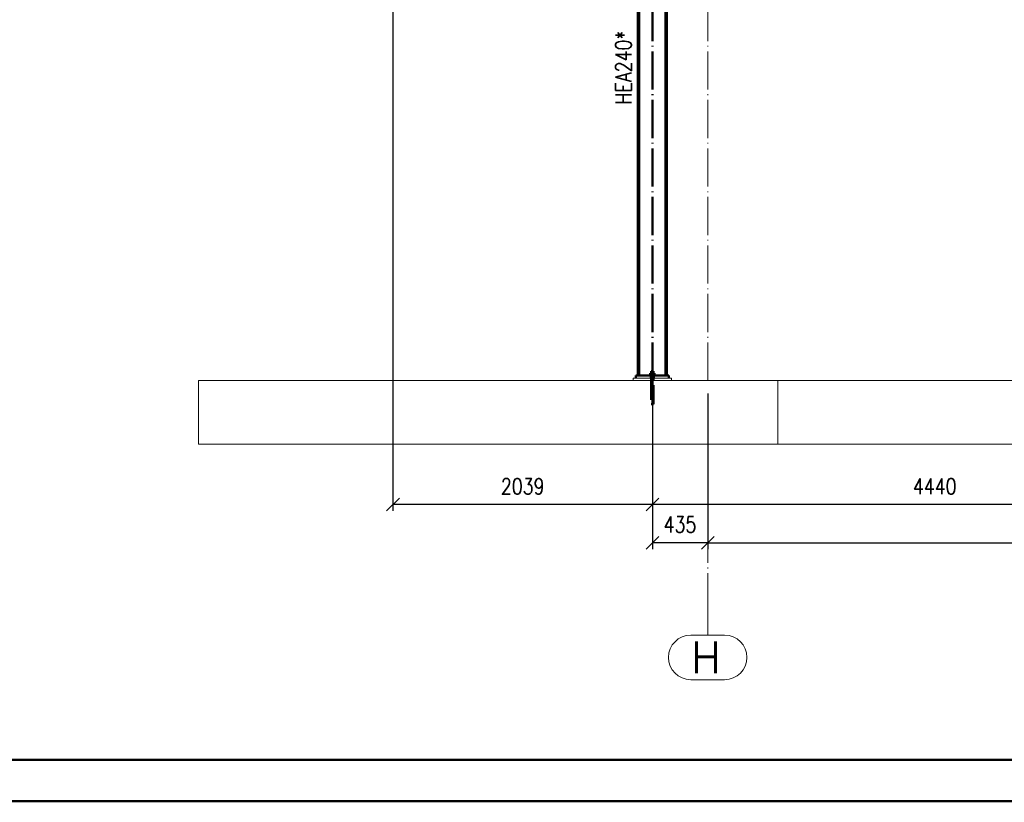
# Paper-space layout 'Layout1' of a CAD drawing. Extents: x -2 to 1380, y -36 to 422.
# Tile 11 of 54: x 331 to 486, y 0 to 123. Entities that reach past the tile are written whole.
import ezdxf
from ezdxf.enums import TextEntityAlignment as Align

# ---------------------------------------------------------------- set-up
doc = ezdxf.new("R2010")
doc.units = 0
for name, pattern in [('ACAD_ISO02W100', [15, 12, -3]), ('ACAD_ISO04W100', [30.5, 24, -3, 0.5, -3]), ('HP_01_CER_B', [8, 5, -1, 1, -1])]:
    doc.linetypes.add(name, pattern=pattern)
doc.layers.get('0').update_dxf_attribs({"linetype": 'CONTINUOUS'})
doc.layers.get('DEFPOINTS').update_dxf_attribs({"color": 132, "linetype": 'CONTINUOUS'})
doc.layers.add('RAMECEK_HP', color=251, linetype='CONTINUOUS')
for name, color, linetype, lineweight in [('SS_1.ET-HALA_TaO-PODLAHA', 9, 'CONTINUOUS', 13), ('SS_1.ET-HALA_TaO-RASTR', 7, 'HP_01_CER_B', 13), ('SS_2.ET-HALA_TaO-PODLITI', 9, 'CONTINUOUS', 13), ('SS_2.ET-HALA_TaO-PRISTAVBA-SLOUP', 122, 'CONTINUOUS', 50), ('SS_KOTY', 3, 'CONTINUOUS', 25), ('SS_POPIS_PROFILU_S355', 2, 'CONTINUOUS', 35)]:
    doc.layers.add(name, color=color, linetype=linetype, lineweight=lineweight)
doc.styles.add('ROMANS', font='romans.shx', dxfattribs={"width": 0.8})
doc.styles.add('romans.shx', font='romans.shx', dxfattribs={"height": 5})
doc.dimstyles.new('A-1_(2.5)_50AS', dxfattribs={"dimtxt": 2.5, "dimasz": 2, "dimexe": 1, "dimexo": 2, "dimgap": 0, "dimtad": 0, "dimdec": 1, "dimlfac": 50, "dimrnd": 1, "dimtxsty": 'ROMANS', "dimblk1": 'OBLIQUE', "dimblk2": 'OBLIQUE', "dimsah": 1, "dimcen": 2, "dimclrd": 256, "dimclre": 256, "dimclrt": 256, "dimadec": 1, "dimazin": 2, "dimtfac": 0.714286, "dimtdec": 1, "dimtmove": 0, "dimatfit": 3, "dimldrblk": 'OPEN', "dimfxl": 1, "dimtvp": 1.142857, "dimtfill": 1, "dimtolj": 1, "dimlwd": -1, "dimlwe": -1, "dimarcsym": 0})

# ---------------------------------------------------------------- blocks, each defined once
blk = doc.blocks.new('*U6')
at = {"layer": 'RAMECEK_HP', "lineweight": 35, "const_width": 0.35}
for points in [[(0, 420), (0, 0), (1188, 0), (1188, 420)], [(6.5, 413.5), (6.5, 6.5), (1181.5, 6.5), (1181.5, 413.5)]]:
    blk.add_lwpolyline(points, close=True, dxfattribs=at)
at = {"layer": 'DEFPOINTS', "style": 'ROMANS', "width": 0.8}
blk.add_attdef('TISK', text='', height=10, dxfattribs=at).set_placement((1188, -33), align=Align.RIGHT)
blk = doc.blocks.new('_Oblique')
at = {"color": 0, "linetype": 'ByBlock', "lineweight": -2}
blk.add_line((-0.5, -0.5), (0.5, 0.5), dxfattribs=at)
blk = doc.blocks.new('*D33')
at = {"layer": 'DEFPOINTS', "color": 0, "transparency": 16777216}
for p in [(430.83, 66.09, -268691.5), (519.63, 66.09, -268692.9), (430.83, 46.62)]:
    blk.add_point(p, dxfattribs=at)
at = {"layer": 'SS_KOTY', "transparency": 16777216}
for p, q in [((430.83, 64.09), (430.83, 45.62)), ((519.63, 64.09), (519.63, 45.62)), ((519.63, 46.62), (430.83, 46.62))]:
    blk.add_line(p, q, dxfattribs=at)
at = {"layer": 'SS_KOTY', "transparency": 16777216, "xscale": 2, "yscale": 2, "zscale": 2, "rotation": 180}
blk.add_blockref('_Oblique', (430.83, 46.62), dxfattribs=at)
at = {"layer": 'SS_KOTY', "transparency": 16777216, "xscale": 2, "yscale": 2, "zscale": 2}
blk.add_blockref('_Oblique', (519.63, 46.62), dxfattribs=at)
at = {"layer": 'SS_KOTY', "transparency": 16777216, "insert": (475.23, 49.48), "char_height": 2.5, "attachment_point": 5, "style": 'ROMANS', "bg_fill": 3, "box_fill_scale": 1.1, "bg_fill_color": 256, "bg_fill_true_color": 13158600, "bg_fill_transparency": 0}
blk.add_mtext('\\A1;4440', dxfattribs=at)
blk = doc.blocks.new('_OPEN')
at = {"color": 0, "linetype": 'ByBlock'}
for p, q in [((-1, 0.167), (0, 0)), ((0, 0), (-1, -0.167)), ((0, 0), (-1, 0))]:
    blk.add_line(p, q, dxfattribs=at)
blk = doc.blocks.new('*D34')
at = {"layer": 'DEFPOINTS', "color": 0, "transparency": 16777216}
for p in [(430.83, 66.09, -268691.5), (439.53, 66.09), (430.83, 40.62)]:
    blk.add_point(p, dxfattribs=at)
at = {"layer": 'SS_KOTY', "transparency": 16777216}
for p, q in [((430.83, 64.09), (430.83, 39.62)), ((439.53, 64.09), (439.53, 39.62)), ((439.53, 40.62), (430.83, 40.62))]:
    blk.add_line(p, q, dxfattribs=at)
at = {"layer": 'SS_KOTY', "transparency": 16777216, "xscale": 2, "yscale": 2, "zscale": 2, "rotation": 180}
blk.add_blockref('_Oblique', (430.83, 40.62), dxfattribs=at)
at = {"layer": 'SS_KOTY', "transparency": 16777216, "xscale": 2, "yscale": 2, "zscale": 2}
blk.add_blockref('_Oblique', (439.53, 40.62), dxfattribs=at)
at = {"layer": 'SS_KOTY', "transparency": 16777216, "insert": (435.18, 43.48), "char_height": 2.5, "attachment_point": 5, "style": 'ROMANS', "bg_fill": 3, "box_fill_scale": 1.1, "bg_fill_color": 256, "bg_fill_true_color": 13158600, "bg_fill_transparency": 0}
blk.add_mtext('\\A1;435', dxfattribs=at)
blk = doc.blocks.new('*D35')
at = {"layer": 'DEFPOINTS', "color": 0, "transparency": 16777216}
for p in [(390.05, 131.99, -268691.5), (430.83, 66.09, -268691.5), (390.05, 46.62)]:
    blk.add_point(p, dxfattribs=at)
at = {"layer": 'SS_KOTY', "transparency": 16777216}
for p, q in [((390.05, 129.99), (390.05, 45.62)), ((430.83, 64.09), (430.83, 45.62)), ((430.83, 46.62), (390.05, 46.62))]:
    blk.add_line(p, q, dxfattribs=at)
at = {"layer": 'SS_KOTY', "transparency": 16777216, "xscale": 2, "yscale": 2, "zscale": 2, "rotation": 180}
blk.add_blockref('_Oblique', (390.05, 46.62), dxfattribs=at)
at = {"layer": 'SS_KOTY', "transparency": 16777216, "xscale": 2, "yscale": 2, "zscale": 2}
blk.add_blockref('_Oblique', (430.83, 46.62), dxfattribs=at)
at = {"layer": 'SS_KOTY', "transparency": 16777216, "insert": (410.44, 49.48), "char_height": 2.5, "attachment_point": 5, "style": 'ROMANS', "bg_fill": 3, "box_fill_scale": 1.1, "bg_fill_color": 256, "bg_fill_true_color": 13158600, "bg_fill_transparency": 0}
blk.add_mtext('\\A1;2039', dxfattribs=at)
blk = doc.blocks.new('*D36')
at = {"layer": 'DEFPOINTS', "color": 0, "transparency": 16777216}
for p in [(439.53, 66.09), (591.63, 66.09), (591.63, 40.62)]:
    blk.add_point(p, dxfattribs=at)
at = {"layer": 'SS_KOTY', "transparency": 16777216}
for p, q in [((439.53, 64.09), (439.53, 39.62)), ((591.63, 64.09), (591.63, 39.62)), ((439.53, 40.62), (591.63, 40.62))]:
    blk.add_line(p, q, dxfattribs=at)
at = {"layer": 'SS_KOTY', "transparency": 16777216, "xscale": 2, "yscale": 2, "zscale": 2, "rotation": 180}
blk.add_blockref('_Oblique', (439.53, 40.62), dxfattribs=at)
at = {"layer": 'SS_KOTY', "transparency": 16777216, "xscale": 2, "yscale": 2, "zscale": 2}
blk.add_blockref('_Oblique', (591.63, 40.62), dxfattribs=at)
at = {"layer": 'SS_KOTY', "transparency": 16777216, "insert": (515.58, 43.48), "char_height": 2.5, "attachment_point": 5, "style": 'ROMANS', "bg_fill": 3, "box_fill_scale": 1.1, "bg_fill_color": 256, "bg_fill_true_color": 13158600, "bg_fill_transparency": 0}
blk.add_mtext('\\A1;7605', dxfattribs=at)

psp = doc.layouts.get("Layout1")

# ---------------------------------------------------------------- linework, layer by layer
at = {"layer": 'SS_1.ET-HALA_TaO-PODLAHA', "ltscale": 0.25}
psp.add_line((359.4729, 66.0939), (359.4729, 56.0939), dxfattribs=at)
at = {"layer": 'SS_1.ET-HALA_TaO-RASTR', "linetype": 'ACAD_ISO04W100', "ltscale": 0.25}
psp.add_line((439.5308, 31.0939), (439.5308, 26.0939), dxfattribs=at)
at = {"layer": 'SS_1.ET-HALA_TaO-RASTR', "linetype": 'Continuous', "ltscale": 0.25}
for p, q in [((442.1974, 26.0939), (436.8641, 26.0939)), ((436.8641, 19.0939), (442.1974, 19.0939))]:
    psp.add_line(p, q, dxfattribs=at)
for centre, start, end in [((436.8641, 22.5939), 90, 270), ((442.1974, 22.5939), 270, 90)]:
    psp.add_arc(centre, 3.5, start, end, dxfattribs=at)
at = {"layer": 'SS_2.ET-HALA_TaO-PRISTAVBA-SLOUP', "color": 1, "linetype": 'Continuous', "ltscale": 0.25}
for p, q in [((432.8908, 66.894), (432.8908, 161.0939)), ((433.1308, 66.894), (433.1308, 161.0939))]:
    psp.add_line(p, q, dxfattribs=at)

# ---------------------------------------------------------------- block references
at = {"layer": 'RAMECEK_HP'}
psp.add_blockref('*U6', (0, 0), dxfattribs=at)

# ---------------------------------------------------------------- texts
at = {"layer": 'SS_1.ET-HALA_TaO-RASTR', "color": 7, "style": 'romans.shx'}
psp.add_text('H', height=5, dxfattribs=at).set_placement((436.9213, 20.0939))

# ---------------------------------------------------------------- next in the draw order: dimensions: what is measured, and where the dimension line sits
at = {"layer": 'SS_KOTY'}
dim = psp.add_linear_dim(base=(430.8308, 46.6197), p1=(519.6308, 66.0939, -268692.9), p2=(430.8308, 66.0939, -268691.5), dimstyle='A-1_(2.5)_50AS', override={"dimtmove": 1}, dxfattribs=at)
dim.commit()
dim.dimension.update_dxf_attribs({"geometry": '*D33', "text_midpoint": (475.2308, 49.4768)})

# ---------------------------------------------------------------- next in the draw order: dimensions: what is measured, and where the dimension line sits
dim = psp.add_linear_dim(base=(430.8308, 40.6197), p1=(439.5308, 66.0939), p2=(430.8308, 66.0939, -268691.5), dimstyle='A-1_(2.5)_50AS', dxfattribs=at)
dim.commit()
dim.dimension.update_dxf_attribs({"geometry": '*D34', "text_midpoint": (435.1808, 43.4768)})

# ---------------------------------------------------------------- next in the draw order: linework, layer by layer
at = {"layer": 'SS_2.ET-HALA_TaO-PODLITI', "ltscale": 0.25}
psp.add_line((433.8308, 66.0939), (433.8308, 66.4939), dxfattribs=at)
at = {"layer": 'SS_2.ET-HALA_TaO-PRISTAVBA-SLOUP', "color": 1, "linetype": 'Continuous', "ltscale": 0.25}
psp.add_line((433.4308, 66.4939), (433.4308, 66.8939), dxfattribs=at)

# ---------------------------------------------------------------- next in the draw order: dimensions: what is measured, and where the dimension line sits
at = {"layer": 'SS_KOTY'}
dim = psp.add_linear_dim(base=(390.0508, 46.6197), p1=(430.8308, 66.0939, -268691.5), p2=(390.0508, 131.9939, -268691.5), dimstyle='A-1_(2.5)_50AS', override={"dimtmove": 1}, dxfattribs=at)
dim.commit()
dim.dimension.update_dxf_attribs({"geometry": '*D35', "text_midpoint": (410.4408, 49.4768)})
dim = psp.add_linear_dim(base=(591.6308, 40.6197), p1=(439.5308, 66.0939), p2=(591.6308, 66.0939), dimstyle='A-1_(2.5)_50AS', dxfattribs=at)
dim.commit()
dim.dimension.update_dxf_attribs({"geometry": '*D36', "text_midpoint": (515.5808, 43.4768)})

# ---------------------------------------------------------------- next in the draw order: linework, layer by layer
at = {"layer": 'SS_1.ET-HALA_TaO-PODLAHA', "ltscale": 0.25}
for p, q in [((450.5308, 66.0939), (359.4729, 66.0939)), ((594.6308, 66.0939), (450.5308, 66.0939)), ((450.5308, 66.0939), (450.5308, 56.0939)), ((359.4729, 56.0939), (450.5308, 56.0939)), ((450.5308, 56.0939), (594.6308, 56.0939))]:
    psp.add_line(p, q, dxfattribs=at)
at = {"layer": 'SS_1.ET-HALA_TaO-RASTR', "linetype": 'ACAD_ISO04W100', "ltscale": 0.25}
for p, q in [((439.5308, 66.0939), (439.5308, 360.6361)), ((439.5308, 56.0939), (439.5308, 51.0939)), ((439.5308, 51.0939), (439.5308, 31.0939))]:
    psp.add_line(p, q, dxfattribs=at)
at = {"layer": 'SS_2.ET-HALA_TaO-PODLITI', "ltscale": 0.25}
for p, q in [((433.8308, 66.4939), (427.8308, 66.4939)), ((427.8308, 66.4939), (427.8308, 66.0939))]:
    psp.add_line(p, q, dxfattribs=at)
at = {"layer": 'SS_2.ET-HALA_TaO-PRISTAVBA-SLOUP', "color": 7, "linetype": 'ACAD_ISO04W100', "ltscale": 0.25}
for p, q in [((430.8308, 66.0939), (430.8308, 165.6939)), ((431.2008, 67.0939), (430.4608, 67.0939)), ((431.2008, 67.0939), (430.4608, 67.0939)), ((430.8308, 67.5939), (430.8308, 62.3939)), ((430.8308, 67.5939), (430.8308, 62.3939)), ((431.0308, 66.2939), (430.6308, 66.2939)), ((431.0308, 66.2939), (430.6308, 66.2939))]:
    psp.add_line(p, q, dxfattribs=at)
at = {"layer": 'SS_2.ET-HALA_TaO-PRISTAVBA-SLOUP', "color": 1, "linetype": 'Continuous', "ltscale": 0.25}
for p, q in [((428.5308, 66.894), (428.5308, 161.0939)), ((428.7708, 66.894), (428.7708, 161.0939)), ((433.4308, 66.8939), (428.2308, 66.8939)), ((428.2308, 66.8939), (428.2308, 66.4939)), ((430.4608, 66.9539), (430.4679, 66.9539)), ((430.4608, 66.9539), (430.4608, 66.8939)), ((430.4679, 66.9539), (430.4889, 66.9539)), ((430.6578, 67.2739), (430.4848, 67.2739)), ((430.4848, 67.2739), (430.4848, 66.9539)), ((430.4889, 66.9539), (430.5231, 66.9539)), ((430.5231, 66.9539), (430.5691, 66.9539)), ((430.5691, 66.9539), (430.6252, 66.9539)), ((430.6252, 66.9539), (430.6892, 66.9539)), ((430.646, 67.5939), (430.6308, 67.5939)), ((430.6308, 67.5939), (430.6308, 67.2739)), ((430.6893, 67.5939), (430.646, 67.5939)), ((431.0038, 67.2739), (430.6578, 67.2739)), ((430.6578, 67.2739), (430.6578, 66.9539)), ((430.6892, 66.9539), (430.7586, 66.9539)), ((430.7542, 67.5939), (430.6893, 67.5939)), ((430.8308, 67.5939), (430.7542, 67.5939)), ((430.7586, 66.9539), (430.8308, 66.9539)), ((430.9073, 67.5939), (430.8308, 67.5939)), ((430.8308, 66.9539), (430.903, 66.9539)), ((430.903, 66.9539), (430.9724, 66.9539)), ((430.9722, 67.5939), (430.9073, 67.5939)), ((431.0155, 67.5939), (430.9722, 67.5939)), ((430.9724, 66.9539), (431.0363, 66.9539)), ((431.1768, 67.2739), (431.0038, 67.2739)), ((431.0038, 67.2739), (431.0038, 66.9539)), ((431.0308, 67.5939), (431.0155, 67.5939)), ((431.0308, 67.2739), (431.0308, 67.5939)), ((431.0363, 66.9539), (431.0924, 66.9539)), ((431.0924, 66.9539), (431.1384, 66.9539)), ((431.1384, 66.9539), (431.1726, 66.9539)), ((431.1726, 66.9539), (431.1937, 66.9539)), ((431.1768, 66.9539), (431.1768, 67.2739)), ((431.1937, 66.9539), (431.2008, 66.9539)), ((431.2008, 66.8939), (431.2008, 66.9539))]:
    psp.add_line(p, q, dxfattribs=at)
at = {"layer": 'SS_2.ET-HALA_TaO-PRISTAVBA-SLOUP', "color": 3, "linetype": 'ACAD_ISO02W100', "ltscale": 0.25}
for p, q in [((430.6107, 66.8939), (430.6107, 66.4939)), ((430.6308, 66.8939), (430.6308, 66.4939)), ((431.0308, 66.4939), (431.0308, 66.8939)), ((431.0508, 66.4939), (431.0508, 66.8939)), ((430.6308, 66.4939), (430.6308, 66.0939)), ((430.6308, 66.0939), (430.6308, 62.3939)), ((431.0308, 66.0939), (431.0308, 66.4939)), ((431.0308, 62.3939), (431.0308, 66.0939)), ((430.6308, 62.3939), (430.6346, 62.3939)), ((430.6346, 62.3939), (430.646, 62.3939)), ((430.646, 62.3939), (430.6645, 62.3939)), ((430.6645, 62.3939), (430.6893, 62.3939)), ((430.6893, 62.3939), (430.7197, 62.3939)), ((430.7197, 62.3939), (430.7542, 62.3939)), ((430.7542, 62.3939), (430.7918, 62.3939)), ((430.7918, 62.3939), (430.8308, 62.3939)), ((430.8308, 62.3939), (430.8698, 62.3939)), ((430.8698, 62.3939), (430.9073, 62.3939)), ((430.9073, 62.3939), (430.9419, 62.3939)), ((430.9419, 62.3939), (430.9722, 62.3939)), ((430.9722, 62.3939), (430.9971, 62.3939)), ((430.9971, 62.3939), (431.0155, 62.3939)), ((431.0155, 62.3939), (431.0269, 62.3939)), ((431.0269, 62.3939), (431.0308, 62.3939))]:
    psp.add_line(p, q, dxfattribs=at)

# ---------------------------------------------------------------- next in the draw order: texts
at = {"layer": 'SS_POPIS_PROFILU_S355', "color": 2, "style": 'romans.shx', "width": 0.8}
psp.add_text('HEA240*', height=2.5, rotation=90, dxfattribs=at).set_placement((427.5308, 109.4882))

doc.saveas('drawing.dxf')
